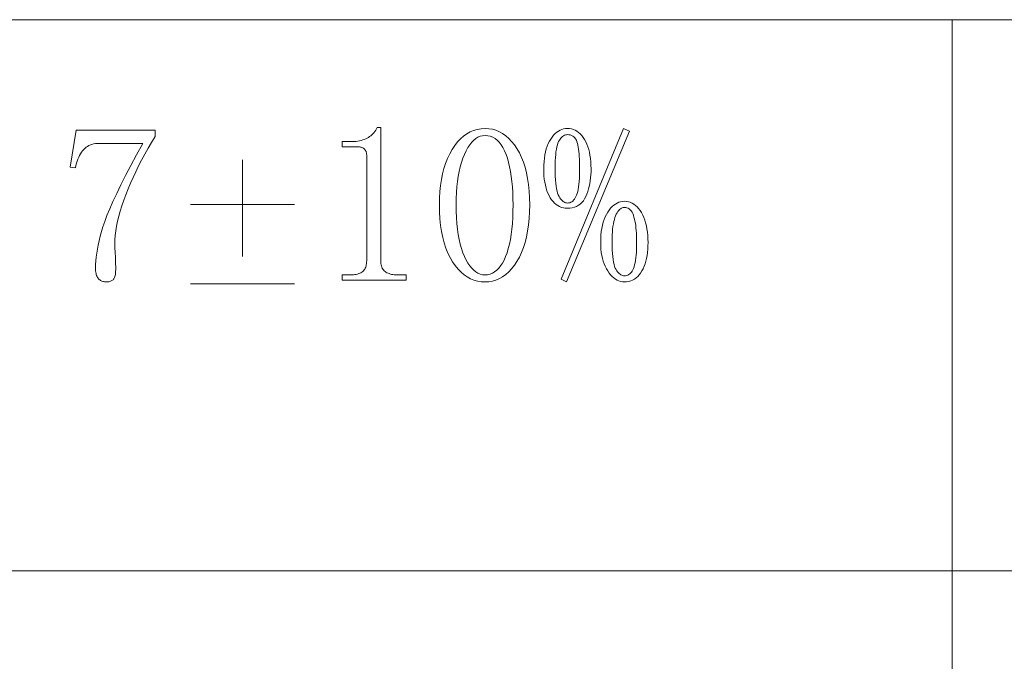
# Model space of a CAD drawing. Extents: x 1 to 297, y 1 to 210.
# Tile 78 of 171: x 165.99 to 175.62, y 50.24 to 56.51. Entities that reach past the tile are written whole.
import ezdxf

# ---------------------------------------------------------------- set-up
doc = ezdxf.new("R2010")
doc.units = 0

msp = doc.modelspace()

# ---------------------------------------------------------------- linework, layer by layer
at = {"color": 7, "lineweight": 13}
for p, q in [((1.3055, 56.5077), (219.3213, 56.5077)), ((175.1082, 56.5077), (175.1082, 29.5649)), ((1.3055, 51.1191), (219.3213, 51.1191))]:
    msp.add_line(p, q, dxfattribs=at)
for points in [[(167.3124, 55.3671), (167.2771, 55.3089), (167.2433, 55.251), (167.2109, 55.1934), (167.18, 55.136), (167.1506, 55.0789), (167.1226, 55.022), (167.0961, 54.9654), (167.071, 54.909), (167.0474, 54.8529), (167.0252, 54.7971), (167.0049, 54.7421), (166.9866, 54.6886), (166.9706, 54.6365), (166.9566, 54.5859), (166.9449, 54.5367), (166.9352, 54.489), (166.9277, 54.4428), (166.9224, 54.398), (166.9191, 54.3547), (166.9181, 54.3128), (166.9181, 54.3056), (166.9182, 54.2979), (166.9185, 54.2895), (166.9188, 54.2806), (166.9191, 54.271), (166.9196, 54.2608), (166.9202, 54.2501), (166.9208, 54.2387), (166.9216, 54.2268), (166.9224, 54.2142), (166.9232, 54.2011), (166.9239, 54.1876), (166.9245, 54.1737), (166.9251, 54.1594), (166.9256, 54.1446), (166.926, 54.1294), (166.9263, 54.1137), (166.9265, 54.0976), (166.9266, 54.0811), (166.9267, 54.0642), (166.9264, 54.0509), (166.9258, 54.0385), (166.9247, 54.0269), (166.9232, 54.0162), (166.9213, 54.0064), (166.9189, 53.9974), (166.9162, 53.9892), (166.9129, 53.9819), (166.9093, 53.9755), (166.9052, 53.9699), (166.9006, 53.965), (166.8954, 53.9607), (166.8897, 53.9568), (166.8833, 53.9535), (166.8763, 53.9506), (166.8687, 53.9483), (166.8605, 53.9465), (166.8517, 53.9452), (166.8423, 53.9445), (166.8324, 53.9442), (166.8239, 53.9445), (166.8157, 53.9454), (166.8078, 53.9469), (166.8001, 53.949), (166.7927, 53.9517), (166.7856, 53.955), (166.7787, 53.9589), (166.772, 53.9634), (166.7656, 53.9685), (166.7595, 53.9742), (166.7538, 53.9807), (166.7487, 53.9881), (166.7442, 53.9965), (166.7403, 54.0058), (166.737, 54.016), (166.7343, 54.0272), (166.7322, 54.0393), (166.7307, 54.0524), (166.7298, 54.0664), (166.7295, 54.0814), (166.7302, 54.1147), (166.7324, 54.1496), (166.7361, 54.186), (166.7412, 54.224), (166.7477, 54.2635), (166.7557, 54.3046), (166.7652, 54.3472), (166.7761, 54.3913), (166.7885, 54.437), (166.8024, 54.4842), (166.8194, 54.5356), (166.8413, 54.5936), (166.8681, 54.6583), (166.8997, 54.7297), (166.9363, 54.8078), (166.9777, 54.8926), (167.0241, 54.984), (167.0753, 55.0822), (167.1314, 55.187), (167.1924, 55.2985), (166.7638, 55.2985), (166.7453, 55.2979), (166.7276, 55.2961), (166.7107, 55.2931), (166.6945, 55.2889), (166.6792, 55.2835), (166.6645, 55.2769), (166.6507, 55.2691), (166.6376, 55.2601), (166.6253, 55.2499), (166.6138, 55.2385), (166.603, 55.2259), (166.5927, 55.2121), (166.5831, 55.1971), (166.574, 55.1809), (166.5656, 55.1635), (166.5577, 55.1449), (166.5505, 55.1251), (166.5439, 55.1041), (166.5378, 55.0819), (166.5324, 55.0585), (166.4809, 55.0671), (166.5409, 55.4271), (167.3124, 55.4271)], [(169.5183, 55.4528), (169.5183, 54.1499), (169.5187, 54.1366), (169.52, 54.1239), (169.5221, 54.1119), (169.5251, 54.1006), (169.529, 54.0899), (169.5337, 54.08), (169.5393, 54.0707), (169.5457, 54.0622), (169.553, 54.0543), (169.5611, 54.0471), (169.57, 54.0406), (169.5796, 54.0347), (169.5899, 54.0296), (169.6009, 54.0251), (169.6125, 54.0214), (169.6249, 54.0183), (169.6379, 54.0159), (169.6516, 54.0142), (169.666, 54.0131), (169.6811, 54.0128), (169.7668, 54.0128), (169.7668, 53.9614), (169.1411, 53.9614), (169.1411, 54.0128), (169.2183, 54.0128), (169.2349, 54.0131), (169.2507, 54.0142), (169.2654, 54.0159), (169.2793, 54.0183), (169.2922, 54.0214), (169.3042, 54.0251), (169.3152, 54.0296), (169.3252, 54.0347), (169.3344, 54.0406), (169.3425, 54.0471), (169.3499, 54.0543), (169.3564, 54.0622), (169.3622, 54.0707), (169.3672, 54.08), (169.3715, 54.0899), (169.375, 54.1006), (169.3776, 54.1119), (169.3796, 54.1239), (169.3807, 54.1366), (169.3811, 54.1499), (169.3811, 55.1871), (169.3809, 55.1938), (169.3803, 55.2003), (169.3792, 55.2065), (169.3777, 55.2124), (169.3758, 55.2181), (169.3734, 55.2236), (169.3706, 55.2288), (169.3674, 55.2337), (169.3638, 55.2384), (169.3597, 55.2428), (169.3552, 55.2469), (169.3503, 55.2505), (169.3449, 55.2537), (169.3391, 55.2565), (169.3329, 55.2589), (169.3263, 55.2608), (169.3192, 55.2623), (169.3117, 55.2634), (169.3038, 55.264), (169.2954, 55.2642), (169.1411, 55.2642), (169.1411, 55.3156), (169.2183, 55.3156), (169.2384, 55.316), (169.2579, 55.317), (169.2765, 55.3187), (169.2944, 55.3211), (169.3115, 55.3242), (169.3278, 55.328), (169.3434, 55.3324), (169.3582, 55.3376), (169.3722, 55.3434), (169.3854, 55.3499), (169.398, 55.3571), (169.4099, 55.365), (169.4213, 55.3736), (169.432, 55.3828), (169.4422, 55.3928), (169.4518, 55.4034), (169.4607, 55.4147), (169.4691, 55.4267), (169.4768, 55.4394), (169.484, 55.4528)], [(170.5383, 53.9442), (170.5011, 53.9462), (170.4652, 53.9521), (170.4305, 53.962), (170.397, 53.9758), (170.3647, 53.9935), (170.3336, 54.0152), (170.3037, 54.0408), (170.2749, 54.0704), (170.2474, 54.1039), (170.2211, 54.1414), (170.1967, 54.1824), (170.1748, 54.2267), (170.1555, 54.2743), (170.1388, 54.3251), (170.1247, 54.3792), (170.1131, 54.4366), (170.1041, 54.4972), (170.0977, 54.561), (170.0938, 54.6281), (170.0925, 54.6985), (170.0938, 54.7641), (170.0975, 54.8271), (170.1037, 54.8875), (170.1124, 54.9454), (170.1236, 55.0006), (170.1373, 55.0534), (170.1534, 55.1035), (170.1721, 55.1511), (170.1932, 55.1961), (170.2168, 55.2385), (170.2424, 55.2776), (170.2695, 55.3126), (170.298, 55.3434), (170.3279, 55.3702), (170.3593, 55.3928), (170.3922, 55.4113), (170.4265, 55.4257), (170.4623, 55.436), (170.4996, 55.4422), (170.5383, 55.4442), (170.5753, 55.4422), (170.6111, 55.4363), (170.6456, 55.4265), (170.6788, 55.4127), (170.7108, 55.3949), (170.7414, 55.3732), (170.7708, 55.3476), (170.7988, 55.318), (170.8256, 55.2845), (170.8511, 55.2471), (170.8747, 55.2061), (170.8959, 55.162), (170.9145, 55.1149), (170.9307, 55.0647), (170.9443, 55.0114), (170.9555, 54.955), (170.9642, 54.8955), (170.9704, 54.8329), (170.9742, 54.7672), (170.9754, 54.6985), (170.9742, 54.6297), (170.9704, 54.5639), (170.9642, 54.5011), (170.9555, 54.4414), (170.9443, 54.3846), (170.9307, 54.3308), (170.9145, 54.28), (170.8959, 54.2322), (170.8747, 54.1874), (170.8511, 54.1456), (170.8256, 54.1074), (170.7988, 54.0731), (170.7708, 54.0429), (170.7414, 54.0167), (170.7108, 53.9946), (170.6788, 53.9764), (170.6456, 53.9623), (170.6111, 53.9523), (170.5753, 53.9462)], [(170.5383, 55.3756), (170.5146, 55.3738), (170.4918, 55.3683), (170.4697, 55.3591), (170.4484, 55.3462), (170.4279, 55.3296), (170.4081, 55.3093), (170.3892, 55.2853), (170.3709, 55.2577), (170.3535, 55.2264), (170.3368, 55.1914), (170.3214, 55.1533), (170.3075, 55.1127), (170.2953, 55.0696), (170.2847, 55.024), (170.2758, 54.976), (170.2684, 54.9255), (170.2627, 54.8725), (170.2587, 54.817), (170.2562, 54.759), (170.2554, 54.6985), (170.2562, 54.6348), (170.2587, 54.574), (170.2627, 54.5162), (170.2684, 54.4612), (170.2758, 54.4092), (170.2847, 54.3601), (170.2953, 54.3139), (170.3075, 54.2706), (170.3214, 54.2302), (170.3368, 54.1928), (170.3535, 54.1586), (170.3709, 54.128), (170.3892, 54.101), (170.4081, 54.0776), (170.4279, 54.0578), (170.4484, 54.0416), (170.4697, 54.029), (170.4918, 54.02), (170.5146, 54.0146), (170.5383, 54.0128), (170.5634, 54.0146), (170.5875, 54.02), (170.6104, 54.029), (170.6322, 54.0416), (170.6529, 54.0578), (170.6725, 54.0776), (170.691, 54.101), (170.7083, 54.128), (170.7246, 54.1586), (170.7397, 54.1928), (170.7535, 54.2302), (170.7659, 54.2706), (170.7768, 54.3139), (170.7863, 54.3601), (170.7943, 54.4092), (170.8009, 54.4612), (170.806, 54.5162), (170.8096, 54.574), (170.8118, 54.6348), (170.8125, 54.6985), (170.8119, 54.759), (170.8098, 54.817), (170.8064, 54.8725), (170.8016, 54.9255), (170.7954, 54.976), (170.7879, 55.024), (170.7789, 55.0696), (170.7687, 55.1127), (170.757, 55.1533), (170.744, 55.1914), (170.7296, 55.2264), (170.7138, 55.2577), (170.6967, 55.2853), (170.6781, 55.3093), (170.6583, 55.3296), (170.637, 55.3462), (170.6144, 55.3591), (170.5904, 55.3683), (170.565, 55.3738)], [(171.5754, 55.0499), (171.5749, 55.0195), (171.5733, 54.9898), (171.5708, 54.9608), (171.5672, 54.9327), (171.5625, 54.9053), (171.5569, 54.8787), (171.5502, 54.8528), (171.5425, 54.8278), (171.5338, 54.8035), (171.524, 54.7799), (171.5129, 54.7579), (171.5003, 54.7383), (171.4862, 54.7209), (171.4705, 54.7059), (171.4533, 54.6931), (171.4345, 54.6827), (171.4142, 54.6746), (171.3923, 54.6688), (171.3689, 54.6654), (171.344, 54.6642), (171.3238, 54.6652), (171.3044, 54.6683), (171.2857, 54.6735), (171.2679, 54.6807), (171.2508, 54.6899), (171.2344, 54.7012), (171.2189, 54.7146), (171.2041, 54.73), (171.1901, 54.7475), (171.1768, 54.7671), (171.1646, 54.7884), (171.1537, 54.8113), (171.144, 54.8357), (171.1357, 54.8617), (171.1286, 54.8892), (171.1228, 54.9183), (171.1183, 54.9489), (171.1151, 54.981), (171.1132, 55.0147), (171.1125, 55.0499), (171.1132, 55.0868), (171.1153, 55.1219), (171.1187, 55.1554), (171.1235, 55.1871), (171.1297, 55.2171), (171.1372, 55.2454), (171.1461, 55.2719), (171.1564, 55.2968), (171.1681, 55.3199), (171.1811, 55.3414), (171.1951, 55.3609), (171.2096, 55.3784), (171.2246, 55.3938), (171.2401, 55.4072), (171.2561, 55.4185), (171.2727, 55.4278), (171.2897, 55.435), (171.3073, 55.4401), (171.3254, 55.4432), (171.344, 55.4442), (171.3642, 55.4431), (171.3836, 55.4399), (171.4022, 55.4346), (171.4201, 55.4271), (171.4372, 55.4174), (171.4535, 55.4056), (171.4691, 55.3917), (171.4839, 55.3756), (171.4979, 55.3574), (171.5111, 55.3371), (171.5233, 55.3149), (171.5343, 55.2913), (171.5439, 55.2662), (171.5523, 55.2397), (171.5593, 55.2117), (171.5651, 55.1823), (171.5696, 55.1514), (171.5728, 55.119), (171.5748, 55.0852)], [(171.344, 55.3842), (171.3339, 55.3835), (171.3241, 55.3815), (171.3147, 55.378), (171.3056, 55.3732), (171.2968, 55.3671), (171.2884, 55.3595), (171.2804, 55.3506), (171.2727, 55.3403), (171.2653, 55.3287), (171.2583, 55.3156), (171.2517, 55.3007), (171.2459, 55.2834), (171.2408, 55.2637), (171.2363, 55.2416), (171.2325, 55.2171), (171.2295, 55.1902), (171.2271, 55.1608), (171.2253, 55.1291), (171.2243, 55.095), (171.224, 55.0585), (171.2244, 55.0171), (171.2255, 54.9788), (171.2274, 54.9434), (171.2301, 54.9111), (171.2336, 54.8817), (171.2379, 54.8554), (171.2429, 54.832), (171.2487, 54.8116), (171.2552, 54.7943), (171.2625, 54.7799), (171.2703, 54.7677), (171.2782, 54.7568), (171.2861, 54.7471), (171.2941, 54.7388), (171.3022, 54.7317), (171.3104, 54.7259), (171.3186, 54.7214), (171.327, 54.7182), (171.3354, 54.7163), (171.344, 54.7156), (171.3557, 54.7164), (171.3668, 54.7187), (171.3773, 54.7226), (171.3872, 54.728), (171.3965, 54.7349), (171.4052, 54.7434), (171.4133, 54.7534), (171.4208, 54.765), (171.4277, 54.7781), (171.434, 54.7928), (171.4397, 54.8093), (171.4448, 54.8281), (171.4493, 54.8491), (171.4532, 54.8723), (171.4565, 54.8978), (171.4592, 54.9255), (171.4613, 54.9554), (171.4628, 54.9875), (171.4637, 55.0219), (171.464, 55.0585), (171.4638, 55.0887), (171.4631, 55.1175), (171.4621, 55.1449), (171.4605, 55.171), (171.4586, 55.1956), (171.4563, 55.219), (171.4535, 55.2409), (171.4503, 55.2615), (171.4466, 55.2807), (171.4426, 55.2985), (171.4377, 55.3148), (171.4317, 55.3294), (171.4247, 55.3422), (171.4165, 55.3534), (171.4072, 55.3628), (171.3968, 55.3705), (171.3853, 55.3765), (171.3726, 55.3808), (171.3588, 55.3834)], [(171.9525, 55.4185), (171.3354, 53.9442), (171.284, 53.9699), (171.8925, 55.4442)], [(172.1326, 54.3299), (172.1319, 54.2963), (172.1301, 54.2639), (172.1272, 54.2329), (172.1229, 54.2031), (172.1176, 54.1746), (172.1109, 54.1474), (172.1031, 54.1214), (172.0941, 54.0968), (172.084, 54.0734), (172.0725, 54.0514), (172.06, 54.031), (172.0465, 54.0128), (172.0319, 53.9967), (172.0163, 53.9828), (171.9997, 53.971), (171.982, 53.9614), (171.9633, 53.9539), (171.9436, 53.9485), (171.9229, 53.9453), (171.9011, 53.9442), (171.8825, 53.9453), (171.8644, 53.9485), (171.8469, 53.9539), (171.8298, 53.9614), (171.8133, 53.971), (171.7972, 53.9828), (171.7817, 53.9967), (171.7667, 54.0128), (171.7522, 54.031), (171.7383, 54.0514), (171.7252, 54.0734), (171.7136, 54.0968), (171.7033, 54.1214), (171.6944, 54.1474), (171.6868, 54.1746), (171.6807, 54.2031), (171.6759, 54.2329), (171.6724, 54.2639), (171.6704, 54.2963), (171.6697, 54.3299), (171.6704, 54.3668), (171.6724, 54.4021), (171.6759, 54.4357), (171.6807, 54.4678), (171.6868, 54.4981), (171.6944, 54.5269), (171.7033, 54.554), (171.7136, 54.5795), (171.7252, 54.6034), (171.7383, 54.6256), (171.7522, 54.646), (171.7667, 54.6642), (171.7817, 54.6803), (171.7972, 54.6942), (171.8133, 54.706), (171.8298, 54.7156), (171.8469, 54.7231), (171.8644, 54.7285), (171.8825, 54.7317), (171.9011, 54.7328), (171.9213, 54.7317), (171.9407, 54.7283), (171.9594, 54.7228), (171.9772, 54.715), (171.9943, 54.7049), (172.0107, 54.6927), (172.0262, 54.6782), (172.041, 54.6615), (172.055, 54.6425), (172.0683, 54.6214), (172.0805, 54.5984), (172.0914, 54.574), (172.101, 54.5483), (172.1094, 54.5212), (172.1165, 54.4928), (172.1223, 54.463), (172.1268, 54.4318), (172.13, 54.3992), (172.1319, 54.3652)], [(172.0211, 54.3385), (172.0209, 54.3671), (172.0201, 54.3947), (172.0188, 54.4213), (172.017, 54.4468), (172.0147, 54.4714), (172.0119, 54.4948), (172.0085, 54.5173), (172.0047, 54.5387), (172.0003, 54.5591), (171.9954, 54.5785), (171.9898, 54.5964), (171.9834, 54.6124), (171.9761, 54.6266), (171.968, 54.6388), (171.959, 54.6492), (171.9491, 54.6577), (171.9384, 54.6643), (171.9268, 54.669), (171.9144, 54.6718), (171.9011, 54.6728), (171.891, 54.672), (171.8812, 54.6695), (171.8718, 54.6655), (171.8627, 54.6598), (171.854, 54.6524), (171.8456, 54.6435), (171.8375, 54.6329), (171.8298, 54.6207), (171.8224, 54.6068), (171.8154, 54.5914), (171.8089, 54.5742), (171.8031, 54.5552), (171.7979, 54.5344), (171.7935, 54.5118), (171.7897, 54.4874), (171.7866, 54.4612), (171.7842, 54.4333), (171.7825, 54.4035), (171.7815, 54.3719), (171.7811, 54.3385), (171.7815, 54.2972), (171.7827, 54.259), (171.7846, 54.2238), (171.7873, 54.1918), (171.7908, 54.1628), (171.795, 54.1369), (171.8, 54.1141), (171.8058, 54.0944), (171.8124, 54.0778), (171.8197, 54.0642), (171.8275, 54.0528), (171.8353, 54.0426), (171.8432, 54.0336), (171.8512, 54.0258), (171.8593, 54.0192), (171.8675, 54.0138), (171.8758, 54.0096), (171.8841, 54.0066), (171.8926, 54.0048), (171.9011, 54.0042), (171.9128, 54.0049), (171.9239, 54.0071), (171.9344, 54.0108), (171.9443, 54.0159), (171.9536, 54.0224), (171.9623, 54.0304), (171.9704, 54.0399), (171.9779, 54.0508), (171.9848, 54.0632), (171.9911, 54.0771), (171.9968, 54.0928), (172.0019, 54.1108), (172.0064, 54.1312), (172.0103, 54.1539), (172.0136, 54.1789), (172.0163, 54.2062), (172.0184, 54.2358), (172.0199, 54.2677), (172.0208, 54.3019)]]:
    msp.add_lwpolyline(points, close=True, dxfattribs=at)
for points in [[(168.1667, 54.1932), (168.1667, 55.1367)], [(168.6748, 54.7013), (167.6587, 54.7013)], [(167.6587, 53.9271), (168.6748, 53.9271)]]:
    msp.add_lwpolyline(points, dxfattribs=at)

doc.saveas('drawing.dxf')
